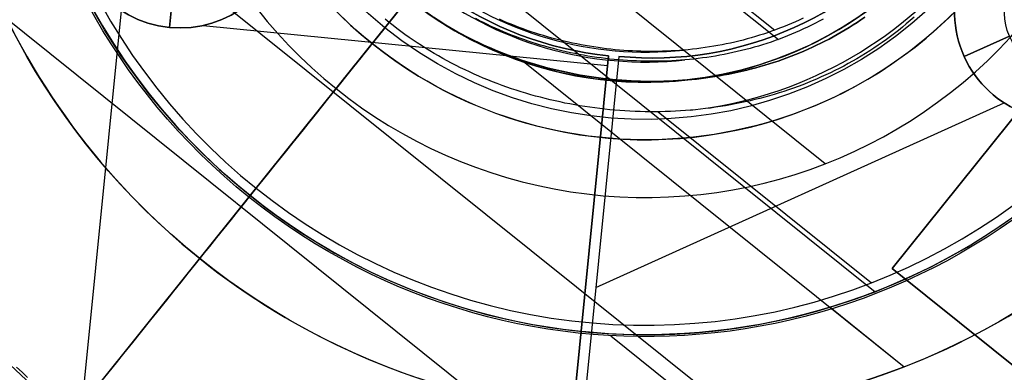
# Model space of a CAD drawing. Extents: x 5157 to 5867, y -156 to 1031.
# Tile 50 of 87: x 5486 to 5534, y 600 to 617. Entities that reach past the tile are written whole.
import ezdxf

# ---------------------------------------------------------------- set-up
doc = ezdxf.new("R2010")
doc.units = 0
doc.layers.add('1', color=7, linetype='CONTINUOUS')

msp = doc.modelspace()

# ---------------------------------------------------------------- linework, layer by layer
at = {"layer": '1', "color": 35}
for p, q in [((5539.004, 574.148, 225), (5454.797, 641.7, 225)), ((5539.004, 574.148, 226), (5454.797, 641.7, 226)), ((5470.504, 638.315, 26.007), (5532.293, 588.747, 26.007)), ((5486.167, 637.188, 127.007), (5527.796, 603.792, 127.007)), ((5525.371, 610.026, 232.829), (5492.779, 636.172, 232.829)), ((5487.531, 596.244, 26.007), (5516.622, 632.508, 26.007)), ((5501.527, 613.691, 232.829), (5516.622, 632.508, 232.829)), ((5497.341, 608.473, 127.007), (5511.972, 626.711, 127.007)), ((5518.929, 619.425, 165.507), (5523.087, 616.09, 165.507)), ((5520.612, 618.384, 122.507), (5522.909, 616.541, 122.507)), ((5494.883, 605.409, 132.007), (5505.042, 618.073, 132.007)), ((5497.631, 608.834, 111.451), (5504.114, 616.916, 111.451)), ((5477.504, 583.745, 225), (5503.287, 615.885, 225)), ((5477.504, 583.745, 226), (5503.287, 615.885, 226)), ((5503.287, 615.885, 226), (5503.287, 615.885, 225)), ((5510.731, 614.965, 132.007), (5529.221, 600.132, 132.007)), ((5517.235, 612.562, 111.451), (5527.628, 604.224, 111.451)), ((5497.631, 608.834, 111.451), (5497.283, 608.401, 112.007)), ((5485.419, 593.612, 112.007), (5497.283, 608.401, 112.007)), ((5494.883, 605.409, 129.007), (5497.341, 608.473, 129.007)), ((5497.341, 608.473, 127.007), (5497.341, 608.473, 129.007)), ((5494.883, 605.409, 129.007), (5494.883, 605.409, 132.007)), ((5525.605, 603.033, 129.007), (5529.221, 600.132, 129.007)), ((5514.913, 601.649, 112.007), (5534.475, 585.956, 112.007))]:
    msp.add_line(p, q, dxfattribs=at)
at = {"layer": '1', "color": 8}
for p, q in [((5546.151, 626.768, 271), (5528.63, 604.927, 271)), ((5528.63, 604.927, 275), (5546.151, 626.768, 275)), ((5528.63, 604.927, 273), (5546.151, 626.768, 273)), ((5528.63, 604.927, 271), (5528.63, 604.927, 275)), ((5528.63, 604.927, 271), (5556.774, 582.349, 271)), ((5556.774, 582.349, 275), (5528.63, 604.927, 275)), ((5556.774, 582.349, 273), (5528.63, 604.927, 273))]:
    msp.add_line(p, q, dxfattribs=at)
at = {"layer": '1', "color": 39}
for p, q in [((5493.404, 616.674, 23.706), (5493.644, 619.086, 23.706)), ((5493.644, 619.086, 22.283), (5493.404, 616.674, 22.283)), ((5491.047, 617.506, 18.283), (5488.73, 594.212, 18.283)), ((5491.047, 617.506, 26.283), (5488.73, 594.212, 26.283)), ((5493.404, 616.674, 22.283), (5493.404, 616.674, 18.283)), ((5493.404, 616.674, 26.283), (5493.404, 616.674, 23.706)), ((5495.053, 616.771, 18.283), (5514.754, 614.812, 18.283)), ((5495.053, 616.771, 26.283), (5514.754, 614.812, 26.283)), ((5523.852, 616.665, 18.283), (5523.852, 616.665, 26.283)), ((5534.35, 616.25, 23.706), (5532.141, 615.252, 23.706)), ((5532.141, 615.252, 22.283), (5534.35, 616.25, 22.283)), ((5514.802, 615.293, 21.85), (5508.736, 554.307, 21.85)), ((5515.307, 615.263, 21.85), (5509.241, 554.278, 21.85)), ((5511.824, 585.348, 18.283), (5514.802, 615.293, 18.283)), ((5511.824, 585.348, 26.283), (5514.802, 615.293, 26.283)), ((5515.307, 615.263, 26.283), (5512.328, 585.319, 26.283)), ((5515.307, 615.263, 18.283), (5512.328, 585.319, 18.283)), ((5514.802, 615.293, 18.283), (5514.802, 615.293, 26.283)), ((5515.307, 615.263, 26.283), (5515.307, 615.263, 18.283)), ((5532.141, 615.252, 22.283), (5532.141, 615.252, 18.283)), ((5532.141, 615.252, 26.283), (5532.141, 615.252, 23.706)), ((5514.186, 603.993, 18.283), (5534.096, 612.991, 18.283)), ((5514.186, 603.993, 26.283), (5534.096, 612.991, 26.283))]:
    msp.add_line(p, q, dxfattribs=at)
at = {"layer": '1', "color": 35}
for points in [[(5527.295, 617.17), (5527.108, 617.041), (5526.92, 616.914), (5526.73, 616.79), (5526.538, 616.669), (5526.345, 616.551), (5526.15, 616.436), (5525.954, 616.323), (5525.756, 616.213), (5525.557, 616.106), (5525.356, 616.001), (5525.154, 615.9), (5524.951, 615.801), (5524.747, 615.705), (5524.541, 615.611), (5524.334, 615.521), (5524.126, 615.433), (5523.917, 615.348), (5523.707, 615.265), (5523.495, 615.185), (5523.283, 615.108), (5523.069, 615.034), (5522.855, 614.963), (5522.639, 614.894), (5522.423, 614.828), (5522.206, 614.764), (5521.988, 614.703), (5521.769, 614.645), (5521.55, 614.59), (5521.329, 614.537), (5521.108, 614.487), (5520.887, 614.44), (5520.664, 614.395), (5520.441, 614.353), (5520.218, 614.314), (5519.994, 614.277), (5519.77, 614.243), (5519.545, 614.212), (5519.319, 614.183), (5519.094, 614.157), (5518.867, 614.134), (5518.641, 614.113), (5518.414, 614.095), (5518.187, 614.079), (5517.96, 614.066), (5517.733, 614.056), (5517.505, 614.048), (5517.278, 614.043), (5517.05, 614.041), (5516.822, 614.041), (5516.594, 614.043), (5516.367, 614.049), (5516.139, 614.057), (5515.911, 614.067), (5515.684, 614.08), (5515.456, 614.096), (5515.229, 614.114), (5515.002, 614.135), (5514.776, 614.158), (5514.549, 614.184), (5514.323, 614.213), (5514.097, 614.244), (5513.872, 614.277), (5513.647, 614.313), (5513.423, 614.352), (5513.199, 614.393), (5512.976, 614.437), (5512.753, 614.483), (5512.53, 614.532), (5512.309, 614.583), (5512.088, 614.637), (5511.868, 614.693), (5511.648, 614.752), (5511.43, 614.814), (5511.212, 614.877), (5510.995, 614.944), (5510.778, 615.012), (5510.563, 615.084), (5510.349, 615.158), (5510.135, 615.234), (5509.923, 615.313), (5509.712, 615.394), (5509.502, 615.477), (5509.292, 615.564), (5509.084, 615.652), (5508.878, 615.743), (5508.672, 615.837), (5508.468, 615.933), (5508.265, 616.031), (5508.063, 616.132), (5507.863, 616.235), (5507.664, 616.341), (5507.466, 616.449), (5507.27, 616.559), (5507.075, 616.672), (5506.882, 616.788), (5506.691, 616.906), (5506.501, 617.026), (5506.312, 617.148)], [(5527.294, 617.172), (5527.108, 617.042), (5526.919, 616.915), (5526.729, 616.792), (5526.537, 616.671), (5526.344, 616.552), (5526.149, 616.437), (5525.953, 616.324), (5525.755, 616.214), (5525.556, 616.107), (5525.356, 616.003), (5525.154, 615.901), (5524.951, 615.802), (5524.746, 615.706), (5524.54, 615.613), (5524.334, 615.522), (5524.125, 615.434), (5523.916, 615.349), (5523.706, 615.267), (5523.495, 615.187), (5523.282, 615.11), (5523.069, 615.036), (5522.854, 614.964), (5522.639, 614.895), (5522.423, 614.829), (5522.205, 614.766), (5521.987, 614.705), (5521.769, 614.647), (5521.549, 614.591), (5521.329, 614.539), (5521.108, 614.489), (5520.886, 614.441), (5520.664, 614.397), (5520.441, 614.355), (5520.218, 614.315), (5519.994, 614.279), (5519.769, 614.245), (5519.544, 614.213), (5519.319, 614.185), (5519.093, 614.158), (5518.867, 614.135), (5518.641, 614.114), (5518.414, 614.096), (5518.187, 614.08), (5517.96, 614.068), (5517.733, 614.057), (5517.505, 614.05), (5517.278, 614.044), (5517.05, 614.042), (5516.822, 614.042), (5516.594, 614.045), (5516.367, 614.05), (5516.139, 614.058), (5515.911, 614.069), (5515.684, 614.082), (5515.456, 614.097), (5515.229, 614.116), (5515.002, 614.136), (5514.776, 614.16), (5514.549, 614.186), (5514.323, 614.214), (5514.098, 614.245), (5513.872, 614.279), (5513.647, 614.315), (5513.423, 614.353), (5513.199, 614.395), (5512.976, 614.438), (5512.753, 614.485), (5512.531, 614.533), (5512.309, 614.585), (5512.088, 614.638), (5511.868, 614.695), (5511.649, 614.754), (5511.43, 614.815), (5511.212, 614.879), (5510.995, 614.945), (5510.779, 615.014), (5510.564, 615.085), (5510.349, 615.159), (5510.136, 615.235), (5509.924, 615.314), (5509.712, 615.395), (5509.502, 615.479), (5509.293, 615.565), (5509.085, 615.654), (5508.878, 615.745), (5508.673, 615.838), (5508.468, 615.934), (5508.265, 616.032), (5508.064, 616.133), (5507.863, 616.236), (5507.664, 616.342), (5507.467, 616.45), (5507.271, 616.561), (5507.076, 616.674), (5506.883, 616.789), (5506.691, 616.907), (5506.502, 617.027), (5506.313, 617.149)], [(5506.313, 617.149), (5506.502, 617.027), (5506.691, 616.907), (5506.883, 616.789), (5507.076, 616.674), (5507.271, 616.561), (5507.467, 616.45), (5507.664, 616.342), (5507.863, 616.236), (5508.064, 616.133), (5508.265, 616.032), (5508.468, 615.934), (5508.673, 615.838), (5508.878, 615.745), (5509.085, 615.654), (5509.293, 615.565), (5509.502, 615.479), (5509.712, 615.395), (5509.924, 615.314), (5510.136, 615.235), (5510.349, 615.159), (5510.564, 615.085), (5510.779, 615.014), (5510.995, 614.945), (5511.212, 614.879), (5511.43, 614.815), (5511.649, 614.754), (5511.868, 614.695), (5512.088, 614.638), (5512.309, 614.585), (5512.531, 614.533), (5512.753, 614.485), (5512.976, 614.438), (5513.199, 614.395), (5513.423, 614.353), (5513.647, 614.315), (5513.872, 614.279), (5514.098, 614.245), (5514.323, 614.214), (5514.549, 614.186), (5514.776, 614.16), (5515.002, 614.136), (5515.229, 614.116), (5515.456, 614.097), (5515.684, 614.082), (5515.911, 614.069), (5516.139, 614.058), (5516.367, 614.05), (5516.594, 614.045), (5516.822, 614.042), (5517.05, 614.042), (5517.278, 614.044), (5517.505, 614.05), (5517.733, 614.057), (5517.96, 614.068), (5518.187, 614.08), (5518.414, 614.096), (5518.641, 614.114), (5518.867, 614.135), (5519.093, 614.158), (5519.319, 614.185), (5519.544, 614.213), (5519.769, 614.245), (5519.994, 614.279), (5520.218, 614.315), (5520.441, 614.355), (5520.664, 614.397), (5520.886, 614.441), (5521.108, 614.489), (5521.329, 614.539), (5521.549, 614.591), (5521.769, 614.647), (5521.987, 614.705), (5522.205, 614.766), (5522.423, 614.829), (5522.639, 614.895), (5522.854, 614.964), (5523.069, 615.036), (5523.282, 615.11), (5523.495, 615.187), (5523.706, 615.267), (5523.916, 615.349), (5524.125, 615.434), (5524.334, 615.522), (5524.54, 615.613), (5524.746, 615.706), (5524.951, 615.802), (5525.154, 615.901), (5525.356, 616.003), (5525.556, 616.107), (5525.755, 616.214), (5525.953, 616.324), (5526.149, 616.437), (5526.344, 616.552), (5526.537, 616.671), (5526.729, 616.792), (5526.919, 616.915), (5527.108, 617.042), (5527.294, 617.172)], [(5529.696, 617.169), (5529.51, 617.004), (5529.322, 616.843), (5529.132, 616.685), (5528.939, 616.53), (5528.745, 616.379), (5528.549, 616.23), (5528.351, 616.084), (5528.151, 615.941), (5527.949, 615.801), (5527.745, 615.664), (5527.54, 615.531), (5527.333, 615.4), (5527.124, 615.272), (5526.914, 615.148), (5526.702, 615.026), (5526.488, 614.907), (5526.273, 614.791), (5526.056, 614.678), (5525.838, 614.569), (5525.619, 614.462), (5525.398, 614.358), (5525.176, 614.257), (5524.952, 614.159), (5524.727, 614.064), (5524.501, 613.972), (5524.274, 613.883), (5524.046, 613.797), (5523.816, 613.714), (5523.586, 613.634), (5523.354, 613.556), (5523.122, 613.482), (5522.888, 613.411), (5522.653, 613.342), (5522.418, 613.276), (5522.182, 613.214), (5521.944, 613.154), (5521.707, 613.097), (5521.468, 613.043), (5521.228, 612.992), (5520.988, 612.944), (5520.748, 612.898), (5520.506, 612.856), (5520.264, 612.816), (5520.022, 612.779), (5519.779, 612.745), (5519.535, 612.714), (5519.292, 612.686), (5519.047, 612.661), (5518.803, 612.638)], [(5504.114, 616.916), (5503.926, 617.069)], [(5518.803, 612.638), (5518.558, 612.619), (5518.313, 612.602), (5518.067, 612.588), (5517.822, 612.577), (5517.576, 612.569), (5517.33, 612.563), (5517.084, 612.56), (5516.838, 612.561), (5516.592, 612.564), (5516.346, 612.569), (5516.1, 612.578), (5515.854, 612.589), (5515.609, 612.603), (5515.363, 612.62), (5515.118, 612.64), (5514.872, 612.662), (5514.628, 612.688), (5514.383, 612.716), (5514.139, 612.746), (5513.895, 612.78), (5513.652, 612.816), (5513.409, 612.855), (5513.166, 612.897), (5512.925, 612.941), (5512.683, 612.989), (5512.443, 613.039), (5512.203, 613.091), (5511.963, 613.147), (5511.725, 613.205), (5511.487, 613.266), (5511.25, 613.329), (5511.013, 613.395), (5510.778, 613.464), (5510.544, 613.536), (5510.31, 613.61), (5510.078, 613.687), (5509.846, 613.767), (5509.616, 613.849), (5509.386, 613.934), (5509.158, 614.022), (5508.931, 614.113), (5508.705, 614.206), (5508.48, 614.301), (5508.257, 614.4), (5508.035, 614.501), (5507.814, 614.604), (5507.595, 614.711), (5507.377, 614.819), (5507.161, 614.931), (5506.946, 615.045), (5506.732, 615.162), (5506.52, 615.281), (5506.31, 615.403), (5506.102, 615.528), (5505.895, 615.655), (5505.689, 615.785), (5505.486, 615.917), (5505.284, 616.052), (5505.085, 616.19), (5504.887, 616.33), (5504.691, 616.473), (5504.497, 616.618), (5504.304, 616.766), (5504.114, 616.916)], [(5518.534, 615.09), (5518.319, 615.073), (5518.104, 615.058), (5517.889, 615.046), (5517.674, 615.036), (5517.458, 615.029), (5517.243, 615.024), (5517.027, 615.022), (5516.812, 615.022), (5516.596, 615.024), (5516.38, 615.029), (5516.165, 615.037), (5515.949, 615.047), (5515.734, 615.059), (5515.518, 615.074), (5515.303, 615.091), (5515.088, 615.111), (5514.874, 615.133), (5514.659, 615.158), (5514.445, 615.185), (5514.232, 615.214), (5514.018, 615.246), (5513.805, 615.28), (5513.593, 615.317), (5513.381, 615.356), (5513.169, 615.397), (5512.958, 615.441), (5512.748, 615.487), (5512.538, 615.536), (5512.329, 615.586), (5512.12, 615.64), (5511.913, 615.696), (5511.705, 615.754), (5511.499, 615.814), (5511.294, 615.877), (5511.089, 615.942), (5510.885, 616.01), (5510.682, 616.079), (5510.48, 616.152), (5510.279, 616.226), (5510.079, 616.303), (5509.88, 616.382), (5509.682, 616.464), (5509.485, 616.548), (5509.289, 616.634), (5509.094, 616.722), (5508.901, 616.813), (5508.709, 616.906), (5508.518, 617.002), (5508.328, 617.1)], [(5518.481, 615.568), (5518.273, 615.552), (5518.064, 615.537), (5517.854, 615.525), (5517.645, 615.516), (5517.435, 615.509), (5517.226, 615.504), (5517.016, 615.502), (5516.806, 615.502), (5516.597, 615.505), (5516.387, 615.509), (5516.177, 615.517), (5515.968, 615.526), (5515.758, 615.538), (5515.549, 615.553), (5515.339, 615.57), (5515.13, 615.589), (5514.922, 615.61), (5514.713, 615.634), (5514.505, 615.66), (5514.297, 615.689), (5514.09, 615.72), (5513.883, 615.753), (5513.676, 615.789), (5513.47, 615.827), (5513.264, 615.867), (5513.059, 615.91), (5512.854, 615.954), (5512.65, 616.002), (5512.447, 616.051), (5512.244, 616.103), (5512.042, 616.157), (5511.841, 616.214), (5511.64, 616.273), (5511.44, 616.334), (5511.241, 616.397), (5511.043, 616.463), (5510.845, 616.531), (5510.649, 616.601), (5510.453, 616.673), (5510.259, 616.748), (5510.065, 616.825), (5509.872, 616.905), (5509.681, 616.986), (5509.491, 617.07)], [(5524.292, 617.123), (5524.104, 617.034), (5523.914, 616.948), (5523.724, 616.865), (5523.532, 616.784), (5523.34, 616.706), (5523.146, 616.63), (5522.951, 616.556), (5522.756, 616.485), (5522.559, 616.417), (5522.361, 616.351), (5522.163, 616.288), (5521.964, 616.227), (5521.764, 616.168), (5521.563, 616.112), (5521.362, 616.059), (5521.16, 616.008), (5520.957, 615.959), (5520.753, 615.913), (5520.549, 615.87), (5520.344, 615.829), (5520.139, 615.79), (5519.933, 615.754), (5519.727, 615.72), (5519.521, 615.689), (5519.313, 615.66), (5519.106, 615.633), (5518.898, 615.609), (5518.69, 615.588), (5518.481, 615.568)], [(5525.271, 617.079), (5525.082, 616.977), (5524.892, 616.878), (5524.701, 616.782), (5524.509, 616.688), (5524.315, 616.597), (5524.12, 616.509), (5523.924, 616.423), (5523.727, 616.34), (5523.529, 616.259), (5523.33, 616.181), (5523.13, 616.106), (5522.929, 616.033), (5522.727, 615.962), (5522.524, 615.895), (5522.32, 615.83), (5522.115, 615.767), (5521.909, 615.707), (5521.703, 615.649), (5521.496, 615.594), (5521.288, 615.542), (5521.079, 615.492), (5520.87, 615.445), (5520.66, 615.4), (5520.45, 615.357), (5520.239, 615.318), (5520.027, 615.28), (5519.815, 615.246), (5519.602, 615.214), (5519.389, 615.184), (5519.176, 615.157), (5518.962, 615.132), (5518.748, 615.11), (5518.534, 615.09)], [(5486.494, 599.616), (5486.226, 599.863), (5485.96, 600.114)]]:
    msp.add_lwpolyline(points, dxfattribs=at)
at = {"layer": '1', "color": 35, "extrusion": (0, 0, -1)}
for centre, radius, start, end in [((-5516.622, 632.508, -251.484), 65.49, 38.73717, 218.73717), ((-5516.622, 632.508, -251.484), 64.49, 38.73717, 218.73717), ((-5516.622, 632.508, -52.607), 62.5, 38.73717, 218.73717), ((-5516.622, 632.508, -103.507), 62.5, 38.73717, 218.73717), ((-5516.622, 632.508, -275), 65.49, 38.73717, 218.73717), ((-5516.622, 632.508, -103.507), 51.794, 38.7372, 218.7372), ((-5516.622, 632.508, -101.507), 50.521, 38.7372, 218.7372), ((-5516.622, 632.508, -52.607), 50.521, 38.7372, 218.7372), ((-5516.622, 632.508, -275), 65.49, 218.73717, 38.73717), ((-5516.622, 632.508, -251.484), 65.49, 218.73717, 38.73717), ((-5516.622, 632.508, -251.484), 64.49, 218.73717, 38.73717), ((-5516.622, 632.508, -52.607), 62.5, 218.73717, 38.73717), ((-5516.622, 632.508, -103.507), 62.5, 218.73717, 38.73717), ((-5516.622, 632.508, -132.007), 34.741, 38.7372, 218.7372), ((-5516.622, 632.508, -112.007), 30.906, 38.7372, 218.7372), ((-5516.622, 632.508, -129.007), 30.813, 38.7372, 218.7372), ((-5516.622, 632.508, -103.507), 51.794, 218.7372, 38.7372), ((-5516.622, 632.508, -101.507), 50.521, 218.7372, 38.7372), ((-5516.622, 632.508, -52.607), 50.521, 218.7372, 38.7372), ((-5516.622, 632.508, -132.007), 34.741, 218.7372, 38.7372), ((-5516.622, 632.508, -112.007), 30.906, 218.7372, 38.7372), ((-5516.622, 632.508, -129.007), 30.813, 218.7372, 38.7372), ((-5516.622, 632.508, -225.5), 21.31, 218.7372, 38.7372), ((-5516.622, 632.508, -224.891), 20.319, 218.7372, 38.7372), ((-5516.622, 632.508, -132.007), 18.506, 218.7372, 38.7372), ((-5516.622, 632.508, -225), 62.522, 277.19536, 340.27897), ((-5516.622, 632.508, -226), 62.522, 277.19536, 340.27897)]:
    msp.add_arc(centre, radius, start, end, dxfattribs=at)
at = {"layer": '1', "color": 35}
for centre, radius, start, end in [((5516.622, 632.508, 275), 64.49, 321.26283, 141.26283), ((5516.622, 632.508, 101.507), 62.5, 321.26283, 141.26283), ((5516.622, 632.508, 47.811), 62.5, 321.26283, 141.26283), ((5516.622, 632.508, 102.507), 62.5, 321.26283, 141.26283), ((5516.622, 632.508, 106.796), 51.794, 321.2628, 141.2628), ((5516.622, 632.508, 77.057), 50.521, 321.2628, 141.2628), ((5516.622, 632.508, 34.249), 47.465, 321.2628, 141.2628), ((5516.622, 632.508, 275), 64.49, 141.26283, 321.26283), ((5516.622, 632.508, 101.507), 62.5, 141.26283, 321.26283), ((5516.622, 632.508, 47.811), 62.5, 141.26283, 321.26283), ((5516.622, 632.508, 102.507), 62.5, 141.26283, 321.26283), ((5516.622, 632.508, 129.007), 34.741, 321.2628, 141.2628), ((5516.622, 632.508, 130.507), 34.741, 321.2628, 141.2628), ((5516.622, 632.508, 106.796), 51.794, 141.2628, 321.2628), ((5516.622, 632.508, 77.057), 50.521, 141.2628, 321.2628), ((5516.622, 632.508, 127.007), 30.813, 321.2628, 141.2628), ((5516.622, 632.508, 128.007), 30.813, 321.2628, 141.2628), ((5516.622, 632.508, 111.451), 30.35, 321.2628, 141.2628), ((5516.622, 632.508, 34.249), 47.465, 141.2628, 321.2628), ((5516.622, 632.508, 3.883), 45.735, 141.2628, 321.2628), ((5516.622, 632.508, 4.883), 44.735, 141.2628, 321.2628), ((5516.622, 632.508, 129.007), 34.741, 141.2628, 321.2628), ((5516.622, 632.508, 130.507), 34.741, 141.2628, 321.2628), ((5516.622, 632.508, 127.007), 30.813, 141.2628, 321.2628), ((5516.622, 632.508, 128.007), 30.813, 141.2628, 321.2628), ((5516.622, 632.508, 111.451), 30.35, 141.2628, 321.2628), ((5516.622, 632.508, 232.829), 24.124, 141.2628, 321.2628), ((5516.622, 632.508, 226), 21.31, 141.2628, 321.2628), ((5516.622, 632.508, 225), 21.31, 141.2628, 321.2628), ((5516.622, 632.508, 148.266), 18.506, 141.2628, 321.2628), ((5516.622, 632.508, 112.936), 18.504, 141.2628, 246.4741), ((5516.622, 632.508, 116.99), 18.504, 141.2628, 321.2628), ((5516.622, 632.508, 165.507), 17.522, 186.2628, 276.2628), ((5516.622, 632.508, 122.507), 17.041, 186.2628, 276.2628), ((5516.622, 632.508, 111.451), 19.989, 276.2628, 321.2628), ((5516.622, 632.508, 112.007), 49.872, 199.721, 262.8046), ((5516.622, 632.508, 26.007), 46.491, 209.3567, 253.169), ((5516.622, 632.508, 42.507), 61.994, 203.59359, 258.93207)]:
    msp.add_arc(centre, radius, start, end, dxfattribs=at)
at = {"layer": '1', "color": 39, "extrusion": (0, 0, -1)}
for centre, radius, start, end in [((-5516.458, 631.939, -24.542), 78.014, 275.68001, 35.68001), ((-5516.458, 631.939, -24.542), 77.829, 275.68001, 35.68001), ((-5516.458, 631.939, -16.982), 77.829, 275.68001, 35.68001), ((-5516.962, 631.909, -24.542), 78.014, 155.68001, 275.68001), ((-5516.962, 631.909, -24.542), 77.829, 155.68001, 275.68001), ((-5516.962, 631.909, -16.982), 77.829, 155.68001, 275.68001), ((-5516.458, 631.939, -40.736), 46.82, 275.68, 35.68), ((-5516.458, 631.939, -18.283), 46.82, 275.68, 35.68), ((-5516.962, 631.909, -40.736), 46.82, 155.68, 275.68), ((-5516.962, 631.909, -18.283), 46.82, 155.68, 275.68), ((-5516.458, 631.939, -18.283), 16.728, 275.68, 35.68), ((-5516.458, 631.939, -26.283), 16.728, 275.68, 35.68), ((-5516.962, 631.909, -18.283), 16.728, 155.68, 275.68), ((-5516.962, 631.909, -26.283), 16.728, 155.68, 275.68), ((-5493.923, 621.898, -22.283), 5.25, 185.68, 5.68), ((-5493.923, 621.898, -26.283), 5.25, 185.68, 5.68), ((-5493.923, 621.898, -20.283), 5.25, 185.68, 5.68), ((-5493.923, 621.898, -24.994), 5.25, 185.68, 5.68), ((-5536.925, 617.414, -22.283), 5.25, 245.68, 65.68), ((-5536.925, 617.414, -26.283), 5.25, 245.68, 65.68), ((-5536.925, 617.414, -20.283), 5.25, 245.68, 65.68), ((-5536.925, 617.414, -24.994), 5.25, 245.68, 65.68), ((-5536.925, 617.414, -23.706), 2.826, 245.68, 65.68)]:
    msp.add_arc(centre, radius, start, end, dxfattribs=at)
at = {"layer": '1', "color": 39}
for centre, radius, start, end in [((5516.458, 631.939, 16.982), 78.014, 144.31999, 264.31999), ((5516.458, 631.939, 20.762), 78.014, 144.31999, 264.31999), ((5516.962, 631.909, 16.982), 78.014, 264.31999, 24.31999), ((5516.962, 631.909, 20.762), 78.014, 264.31999, 24.31999), ((5516.458, 631.939, 3.029), 47.23, 144.32, 264.32), ((5516.458, 631.939, 40.737), 47.051, 144.32, 264.32), ((5516.458, 631.939, 26.283), 46.82, 144.32, 264.32), ((5516.458, 631.939, 3.031), 46.82, 144.32, 264.32), ((5516.458, 631.939, 33.51), 46.82, 144.32, 264.32), ((5516.458, 631.939, 10.657), 46.82, 144.32, 264.32), ((5516.962, 631.909, 3.029), 47.23, 264.32, 24.32), ((5516.962, 631.909, 40.737), 47.051, 264.32, 24.32), ((5516.962, 631.909, 26.283), 46.82, 264.32, 24.32), ((5516.962, 631.909, 3.031), 46.82, 264.32, 24.32), ((5516.962, 631.909, 33.51), 46.82, 264.32, 24.32), ((5516.962, 631.909, 10.657), 46.82, 264.32, 24.32), ((5516.458, 631.939, 22.283), 16.728, 144.32, 264.32), ((5516.962, 631.909, 22.283), 16.728, 264.32, 24.32), ((5493.923, 621.898, 18.283), 5.25, 174.32, 354.32), ((5493.923, 621.898, 23.706), 5.25, 174.32, 354.32), ((5536.925, 617.414, 18.283), 5.25, 114.32, 294.32), ((5536.925, 617.414, 23.706), 5.25, 114.32, 294.32)]:
    msp.add_arc(centre, radius, start, end, dxfattribs=at)
at = {"layer": '1', "color": 39, "extrusion": (-2.17682e-06, -9.29492e-07, -1)}
msp.add_arc((-5514.542, 637.506, -20.769), 77.994, 162.37912, 255.86625, dxfattribs=at)
at = {"layer": '1', "color": 35, "extrusion": (-0.625749, -0.780025, 7.27499e-14)}
msp.add_arc((3907.31, 349.535, -3945.391), 349.535, 262.62565, 277.37435, dxfattribs=at)
at = {"layer": '1', "color": 35, "extrusion": (-0.625749, -0.780025, 0)}
msp.add_arc((3907.31, 349.535, -3945.391), 349.535, 262.62564, 277.37436, dxfattribs=at)
at = {"layer": '1', "color": 39, "extrusion": (2.83448e-07, 2.34993e-06, -1)}
msp.add_arc((-5522.515, 631.236, -20.753), 77.994, 282.37912, 15.86625, dxfattribs=at)
at = {"layer": '1', "color": 35, "extrusion": (-0.780025, 0.625749, 9.86696e-18)}
msp.add_arc((-3945.391, 349.535, -3907.31), 349.535, 270, 277.37436, dxfattribs=at)
at = {"layer": '1', "color": 35, "extrusion": (-0.625749, -0.780025, 1.38778e-17)}
msp.add_arc((3907.31, 349.535, -3945.391), 347.535, 271.43558, 277.37436, dxfattribs=at)
at = {"layer": '1', "color": 35, "extrusion": (-0.780025, 0.625749, 3.23035e-15)}
msp.add_arc((-3945.391, 349.535, -3907.31), 347.535, 271.43558, 277.37436, dxfattribs=at)
at = {"layer": '1', "color": 35, "extrusion": (0.780025, -0.625749, -3.69116e-11)}
msp.add_arc((3945.012, 239.328, 3907.31), 24.617, 195.3068, 236.5036, dxfattribs=at)
at = {"layer": '1', "color": 35, "extrusion": (-0.780025, 0.625749, -3.9443e-31)}
msp.add_arc((-3925.403, 112.936, -3907.31), 1.485, 180, 270, dxfattribs=at)

doc.saveas('drawing.dxf')
